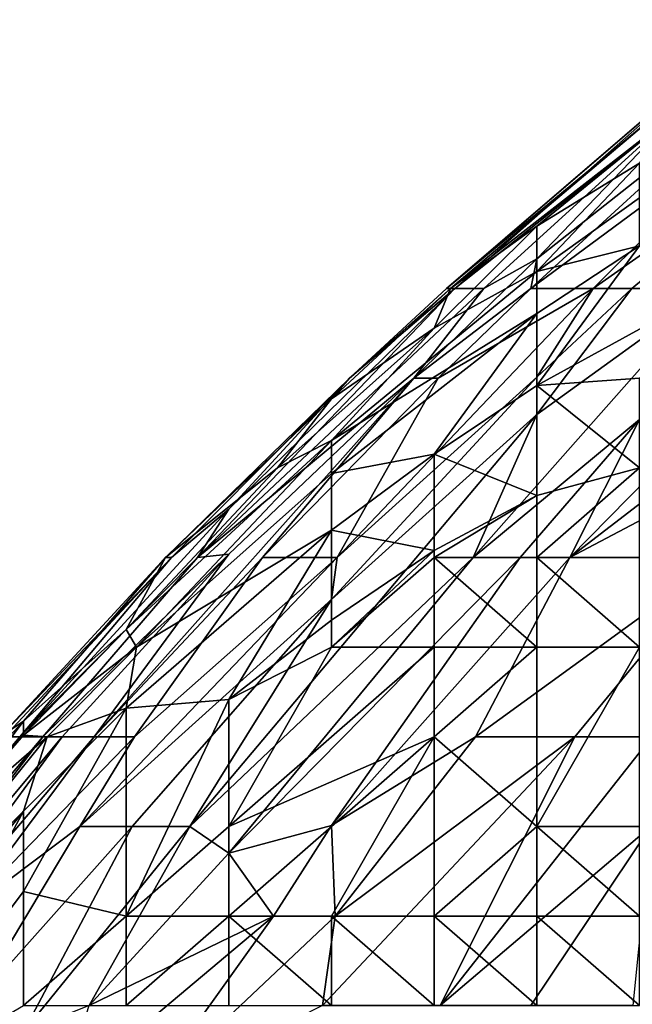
# Model space of a CAD drawing. Extents: x -161 to 11, y -10 to 160.
# Tile 93 of 256: x -1.0771 to -1.0504, y 0.196 to 0.2389. Entities that reach past the tile are written whole.
import ezdxf

# ---------------------------------------------------------------- set-up
doc = ezdxf.new("R2010")
doc.units = 0

msp = doc.modelspace()

# ---------------------------------------------------------------- linework, layer by layer
for points in [[(-1.044876, 0.23888, 0.737112), (-1.045656, 0.238223, 0.725394), (-1.058533, 0.227162, 0.737112)], [(-1.049107, 0.234974, 0.744925), (-1.044876, 0.23888, 0.737112), (-1.058533, 0.227162, 0.737112)], [(-1.058533, 0.227162, 0.737112), (-1.045656, 0.238223, 0.725394), (-1.058162, 0.227162, 0.725394)], [(-1.048326, 0.234974, 0.709769), (-1.058162, 0.227162, 0.725394), (-1.045656, 0.238223, 0.725394)], [(-1.058356, 0.227162, 0.744925), (-1.049107, 0.234974, 0.744925), (-1.058533, 0.227162, 0.737112)], [(-1.054598, 0.229887, 0.748831), (-1.048337, 0.234974, 0.748831), (-1.058356, 0.227162, 0.744925)], [(-1.048337, 0.234974, 0.748831), (-1.049107, 0.234974, 0.744925), (-1.058356, 0.227162, 0.744925)], [(-1.058162, 0.227162, 0.725394), (-1.048326, 0.234974, 0.709769), (-1.056912, 0.227162, 0.709769)], [(-1.048326, 0.234974, 0.709769), (-1.054598, 0.228464, 0.701956), (-1.056912, 0.227162, 0.709769)], [(-1.046337, 0.234974, 0.694144), (-1.044289, 0.234974, 0.682425), (-1.054857, 0.227162, 0.694144)], [(-1.044289, 0.234974, 0.682425), (-1.052144, 0.227162, 0.678519), (-1.054857, 0.227162, 0.694144)], [(-1.054598, 0.228464, 0.701956), (-1.046337, 0.234974, 0.694144), (-1.054857, 0.227162, 0.694144)], [(-1.046337, 0.234974, 0.694144), (-1.054598, 0.228464, 0.701956), (-1.048326, 0.234974, 0.709769)], [(-1.050127, 0.232632, 0.752737), (-1.048337, 0.234974, 0.748831), (-1.054598, 0.229887, 0.748831)], [(-1.044289, 0.234974, 0.682425), (-1.041037, 0.234974, 0.6668), (-1.052144, 0.227162, 0.678519)], [(-1.052144, 0.227162, 0.678519), (-1.041037, 0.234974, 0.6668), (-1.050464, 0.227162, 0.670706)], [(-1.050464, 0.227162, 0.670706), (-1.041037, 0.234974, 0.6668), (-1.047005, 0.227162, 0.655081)], [(-1.050127, 0.231114, 0.756644), (-1.050127, 0.232632, 0.752737), (-1.054598, 0.227907, 0.756644)], [(-1.054598, 0.227907, 0.756644), (-1.050127, 0.232632, 0.752737), (-1.054598, 0.229887, 0.748831)], [(-1.050127, 0.231114, 0.756644), (-1.054598, 0.227907, 0.756644), (-1.050127, 0.229025, 0.76055)], [(-1.054598, 0.227907, 0.756644), (-1.054598, 0.229887, 0.748831), (-1.059069, 0.225433, 0.752737)], [(-1.059069, 0.225433, 0.752737), (-1.054598, 0.229887, 0.748831), (-1.058356, 0.227162, 0.744925)], [(-1.054598, 0.226074, 0.76055), (-1.050127, 0.229025, 0.76055), (-1.054598, 0.227907, 0.756644)], [(-1.045656, 0.227851, 0.764456), (-1.050127, 0.229025, 0.76055), (-1.054598, 0.222941, 0.764456)], [(-1.054598, 0.226074, 0.76055), (-1.054598, 0.222941, 0.764456), (-1.050127, 0.229025, 0.76055)], [(-1.054598, 0.228464, 0.701956), (-1.05996, 0.223255, 0.701956), (-1.056912, 0.227162, 0.709769)], [(-1.054857, 0.227162, 0.694144), (-1.05996, 0.223255, 0.701956), (-1.054598, 0.228464, 0.701956)], [(-1.054598, 0.227907, 0.756644), (-1.06354, 0.220535, 0.756644), (-1.054598, 0.226074, 0.76055)], [(-1.054598, 0.227907, 0.756644), (-1.059069, 0.225433, 0.752737), (-1.06354, 0.220535, 0.756644)], [(-1.050127, 0.223255, 0.766297), (-1.045656, 0.227851, 0.764456), (-1.054598, 0.222941, 0.764456)], [(-1.041185, 0.227637, 0.63555), (-1.037914, 0.227162, 0.623831), (-1.053154, 0.215443, 0.631644)], [(-1.050127, 0.221454, 0.643362), (-1.041185, 0.227637, 0.63555), (-1.053154, 0.215443, 0.631644)], [(-1.05996, 0.223255, 0.701956), (-1.069378, 0.215443, 0.717581), (-1.056912, 0.227162, 0.709769)], [(-1.058162, 0.227162, 0.725394), (-1.056912, 0.227162, 0.709769), (-1.069378, 0.215443, 0.717581)], [(-1.068011, 0.217542, 0.725394), (-1.058162, 0.227162, 0.725394), (-1.069378, 0.215443, 0.717581)], [(-1.058162, 0.227162, 0.725394), (-1.068011, 0.217542, 0.725394), (-1.062752, 0.223255, 0.737112)], [(-1.059069, 0.225433, 0.752737), (-1.058356, 0.227162, 0.744925), (-1.06354, 0.222358, 0.744925)], [(-1.06354, 0.222358, 0.744925), (-1.058356, 0.227162, 0.744925), (-1.062752, 0.223255, 0.737112)], [(-1.058893, 0.223255, 0.694144), (-1.052144, 0.227162, 0.678519), (-1.063302, 0.215443, 0.674612)], [(-1.054598, 0.223304, 0.670706), (-1.063302, 0.215443, 0.674612), (-1.052144, 0.227162, 0.678519)], [(-1.058533, 0.227162, 0.737112), (-1.062752, 0.223255, 0.737112), (-1.058356, 0.227162, 0.744925)], [(-1.062752, 0.223255, 0.737112), (-1.058533, 0.227162, 0.737112), (-1.058162, 0.227162, 0.725394)], [(-1.05996, 0.223255, 0.701956), (-1.054857, 0.227162, 0.694144), (-1.058893, 0.223255, 0.694144)], [(-1.058893, 0.223255, 0.694144), (-1.054857, 0.227162, 0.694144), (-1.052144, 0.227162, 0.678519)], [(-1.054598, 0.221676, 0.662894), (-1.047005, 0.227162, 0.655081), (-1.057373, 0.215443, 0.647269)], [(-1.050127, 0.221454, 0.643362), (-1.057373, 0.215443, 0.647269), (-1.047005, 0.227162, 0.655081)], [(-1.050464, 0.227162, 0.670706), (-1.054598, 0.223304, 0.670706), (-1.052144, 0.227162, 0.678519)], [(-1.054598, 0.223304, 0.670706), (-1.050464, 0.227162, 0.670706), (-1.054598, 0.221676, 0.662894)], [(-1.050464, 0.227162, 0.670706), (-1.047005, 0.227162, 0.655081), (-1.054598, 0.221676, 0.662894)], [(-1.053154, 0.215443, 0.631644), (-1.037914, 0.227162, 0.623831), (-1.041185, 0.221764, 0.616019)], [(-1.054598, 0.226074, 0.76055), (-1.06354, 0.219107, 0.76055), (-1.059069, 0.219951, 0.764456)], [(-1.054598, 0.226074, 0.76055), (-1.06354, 0.220535, 0.756644), (-1.06354, 0.219107, 0.76055)], [(-1.059069, 0.219951, 0.764456), (-1.054598, 0.222941, 0.764456), (-1.054598, 0.226074, 0.76055)], [(-1.065897, 0.219349, 0.752737), (-1.059069, 0.225433, 0.752737), (-1.06354, 0.222358, 0.744925)], [(-1.06354, 0.220535, 0.756644), (-1.059069, 0.225433, 0.752737), (-1.065897, 0.219349, 0.752737)], [(-1.073877, 0.20763, 0.694144), (-1.068011, 0.215583, 0.705862), (-1.05996, 0.223255, 0.701956)], [(-1.073877, 0.20763, 0.694144), (-1.05996, 0.223255, 0.701956), (-1.066555, 0.215443, 0.694144)], [(-1.06354, 0.222358, 0.744925), (-1.062752, 0.223255, 0.737112), (-1.070777, 0.215443, 0.744925)], [(-1.062752, 0.223255, 0.737112), (-1.070513, 0.215443, 0.733206), (-1.070777, 0.215443, 0.744925)], [(-1.070513, 0.215443, 0.733206), (-1.062752, 0.223255, 0.737112), (-1.068011, 0.217542, 0.725394)], [(-1.05996, 0.223255, 0.701956), (-1.068011, 0.215583, 0.705862), (-1.069378, 0.215443, 0.717581)], [(-1.066555, 0.215443, 0.694144), (-1.05996, 0.223255, 0.701956), (-1.058893, 0.223255, 0.694144)], [(-1.066555, 0.215443, 0.694144), (-1.058893, 0.223255, 0.694144), (-1.063302, 0.215443, 0.674612)], [(-1.054598, 0.223304, 0.670706), (-1.06354, 0.213616, 0.6668), (-1.063302, 0.215443, 0.674612)], [(-1.054598, 0.223304, 0.670706), (-1.054598, 0.221676, 0.662894), (-1.06354, 0.213616, 0.6668)], [(-1.050127, 0.223255, 0.766297), (-1.054598, 0.222941, 0.764456), (-1.050127, 0.219349, 0.768768)], [(-1.059069, 0.219951, 0.764456), (-1.054598, 0.218137, 0.768362), (-1.054598, 0.222941, 0.764456)], [(-1.054598, 0.222941, 0.764456), (-1.054598, 0.218137, 0.768362), (-1.050127, 0.219349, 0.768768)], [(-1.065897, 0.219349, 0.752737), (-1.06354, 0.222358, 0.744925), (-1.070777, 0.215443, 0.744925)], [(-1.069715, 0.203724, 0.651175), (-1.06354, 0.213616, 0.6668), (-1.054598, 0.221676, 0.662894)], [(-1.069715, 0.203724, 0.651175), (-1.054598, 0.221676, 0.662894), (-1.057373, 0.215443, 0.647269)], [(-1.050127, 0.221454, 0.643362), (-1.055327, 0.215443, 0.639456), (-1.057373, 0.215443, 0.647269)], [(-1.055327, 0.215443, 0.639456), (-1.050127, 0.221454, 0.643362), (-1.053154, 0.215443, 0.631644)], [(-1.041185, 0.221764, 0.616019), (-1.046503, 0.215443, 0.612112), (-1.053154, 0.215443, 0.631644)], [(-1.06354, 0.220535, 0.756644), (-1.065897, 0.219349, 0.752737), (-1.072482, 0.212308, 0.756644)], [(-1.072036, 0.211537, 0.76055), (-1.06354, 0.220535, 0.756644), (-1.072482, 0.212308, 0.756644)], [(-1.06354, 0.219107, 0.76055), (-1.06354, 0.220535, 0.756644), (-1.072036, 0.211537, 0.76055)], [(-1.06354, 0.216638, 0.764456), (-1.059069, 0.219951, 0.764456), (-1.06354, 0.219107, 0.76055)], [(-1.059069, 0.215754, 0.768362), (-1.059069, 0.219951, 0.764456), (-1.06354, 0.216638, 0.764456)], [(-1.054598, 0.218137, 0.768362), (-1.059069, 0.219951, 0.764456), (-1.059069, 0.215754, 0.768362)], [(-1.072482, 0.212308, 0.756644), (-1.065897, 0.219349, 0.752737), (-1.070777, 0.215443, 0.744925)], [(-1.054598, 0.215443, 0.769965), (-1.050127, 0.215443, 0.770629), (-1.050127, 0.219349, 0.768768)], [(-1.054598, 0.218137, 0.768362), (-1.054598, 0.215443, 0.769965), (-1.050127, 0.219349, 0.768768)], [(-1.06354, 0.216638, 0.764456), (-1.06354, 0.219107, 0.76055), (-1.072036, 0.211537, 0.76055)], [(-1.059069, 0.215754, 0.768362), (-1.059069, 0.215443, 0.768583), (-1.054598, 0.218137, 0.768362)], [(-1.054598, 0.215443, 0.769965), (-1.054598, 0.218137, 0.768362), (-1.059069, 0.215443, 0.768583)], [(-1.068011, 0.217542, 0.725394), (-1.077117, 0.20763, 0.725394), (-1.070513, 0.215443, 0.733206)], [(-1.077117, 0.20763, 0.725394), (-1.068011, 0.217542, 0.725394), (-1.069378, 0.215443, 0.717581)], [(-1.072482, 0.20887, 0.764456), (-1.06354, 0.216638, 0.764456), (-1.072036, 0.211537, 0.76055)], [(-1.072482, 0.20887, 0.764456), (-1.068011, 0.209249, 0.768362), (-1.06354, 0.216638, 0.764456)], [(-1.06354, 0.216638, 0.764456), (-1.068011, 0.209249, 0.768362), (-1.06354, 0.212704, 0.768362)], [(-1.059069, 0.215754, 0.768362), (-1.06354, 0.216638, 0.764456), (-1.06354, 0.212704, 0.768362)], [(-1.070513, 0.215443, 0.733206), (-1.077987, 0.20763, 0.744925), (-1.070777, 0.215443, 0.744925)], [(-1.070513, 0.215443, 0.733206), (-1.077789, 0.20763, 0.737112), (-1.077987, 0.20763, 0.744925)], [(-1.076953, 0.208308, 0.752737), (-1.070777, 0.215443, 0.744925), (-1.077987, 0.20763, 0.744925)], [(-1.077117, 0.20763, 0.725394), (-1.077789, 0.20763, 0.737112), (-1.070513, 0.215443, 0.733206)], [(-1.077117, 0.20763, 0.725394), (-1.069378, 0.215443, 0.717581), (-1.076111, 0.20763, 0.713675)], [(-1.070777, 0.215443, 0.744925), (-1.076953, 0.208308, 0.752737), (-1.072482, 0.212308, 0.756644)], [(-1.076111, 0.20763, 0.713675), (-1.069378, 0.215443, 0.717581), (-1.068011, 0.215583, 0.705862)], [(-1.075279, 0.20763, 0.705862), (-1.076111, 0.20763, 0.713675), (-1.068011, 0.215583, 0.705862)], [(-1.075279, 0.20763, 0.705862), (-1.068011, 0.215583, 0.705862), (-1.073877, 0.20763, 0.694144)], [(-1.06354, 0.213616, 0.6668), (-1.074502, 0.203724, 0.674612), (-1.063302, 0.215443, 0.674612)], [(-1.074502, 0.203724, 0.674612), (-1.072125, 0.20763, 0.682425), (-1.063302, 0.215443, 0.674612)], [(-1.072125, 0.20763, 0.682425), (-1.073877, 0.20763, 0.694144), (-1.066555, 0.215443, 0.694144)], [(-1.066555, 0.215443, 0.694144), (-1.063302, 0.215443, 0.674612), (-1.072125, 0.20763, 0.682425)], [(-1.069715, 0.203724, 0.651175), (-1.057373, 0.215443, 0.647269), (-1.068011, 0.202552, 0.639456)], [(-1.068011, 0.202552, 0.639456), (-1.057373, 0.215443, 0.647269), (-1.055327, 0.215443, 0.639456)], [(-1.06354, 0.203768, 0.627737), (-1.068011, 0.202552, 0.639456), (-1.055327, 0.215443, 0.639456)], [(-1.06354, 0.212704, 0.768362), (-1.06354, 0.211537, 0.769182), (-1.059069, 0.215754, 0.768362)], [(-1.059069, 0.215443, 0.768583), (-1.059069, 0.215754, 0.768362), (-1.06354, 0.211537, 0.769182)], [(-1.06354, 0.211537, 0.769182), (-1.059069, 0.211537, 0.770909), (-1.059069, 0.215443, 0.768583)], [(-1.06354, 0.203768, 0.627737), (-1.053154, 0.215443, 0.631644), (-1.057273, 0.20763, 0.619925)], [(-1.053154, 0.215443, 0.631644), (-1.06354, 0.203768, 0.627737), (-1.055327, 0.215443, 0.639456)], [(-1.059069, 0.215443, 0.768583), (-1.054598, 0.211537, 0.771775), (-1.054598, 0.215443, 0.769965)], [(-1.059069, 0.215443, 0.768583), (-1.059069, 0.211537, 0.770909), (-1.054598, 0.211537, 0.771775)], [(-1.057273, 0.20763, 0.619925), (-1.046503, 0.215443, 0.612112), (-1.052944, 0.20763, 0.608206)], [(-1.046503, 0.215443, 0.612112), (-1.057273, 0.20763, 0.619925), (-1.053154, 0.215443, 0.631644)], [(-1.054598, 0.215443, 0.769965), (-1.050127, 0.211537, 0.772015), (-1.050127, 0.215443, 0.770629)], [(-1.054598, 0.215443, 0.769965), (-1.054598, 0.211537, 0.771775), (-1.050127, 0.211537, 0.772015)], [(-1.052944, 0.20763, 0.608206), (-1.046503, 0.215443, 0.612112), (-1.049589, 0.20763, 0.600394)], [(-1.072221, 0.203724, 0.662894), (-1.074502, 0.203724, 0.674612), (-1.06354, 0.213616, 0.6668)], [(-1.072221, 0.203724, 0.662894), (-1.06354, 0.213616, 0.6668), (-1.069715, 0.203724, 0.651175)], [(-1.06354, 0.211537, 0.769182), (-1.06354, 0.212704, 0.768362), (-1.068011, 0.209249, 0.768362)], [(-1.076953, 0.207693, 0.756644), (-1.072036, 0.211537, 0.76055), (-1.072482, 0.212308, 0.756644)], [(-1.076953, 0.208308, 0.752737), (-1.076953, 0.207693, 0.756644), (-1.072482, 0.212308, 0.756644)], [(-1.075923, 0.20763, 0.76055), (-1.072036, 0.211537, 0.76055), (-1.076953, 0.207693, 0.756644)], [(-1.072036, 0.211537, 0.76055), (-1.075923, 0.20763, 0.76055), (-1.072482, 0.20887, 0.764456)], [(-1.059069, 0.211537, 0.770909), (-1.06354, 0.211537, 0.769182), (-1.068011, 0.203724, 0.77204)], [(-1.068011, 0.209249, 0.768362), (-1.068011, 0.203724, 0.77204), (-1.06354, 0.211537, 0.769182)], [(-1.059069, 0.20763, 0.772667), (-1.059069, 0.211537, 0.770909), (-1.068011, 0.203724, 0.77204)], [(-1.054598, 0.211537, 0.771775), (-1.059069, 0.211537, 0.770909), (-1.059069, 0.20763, 0.772667)], [(-1.059069, 0.20763, 0.772667), (-1.054598, 0.203724, 0.774073), (-1.054598, 0.211537, 0.771775)], [(-1.050127, 0.211537, 0.772015), (-1.054598, 0.211537, 0.771775), (-1.054598, 0.203724, 0.774073)], [(-1.050127, 0.211537, 0.772015), (-1.054598, 0.203724, 0.774073), (-1.050127, 0.203724, 0.773643)], [(-1.068011, 0.203724, 0.77204), (-1.068011, 0.209249, 0.768362), (-1.072482, 0.199818, 0.772184)], [(-1.072482, 0.199818, 0.772184), (-1.068011, 0.209249, 0.768362), (-1.072482, 0.20887, 0.764456)], [(-1.075923, 0.20763, 0.76055), (-1.076953, 0.204386, 0.764456), (-1.072482, 0.20887, 0.764456)], [(-1.072482, 0.20887, 0.764456), (-1.076953, 0.200887, 0.768362), (-1.072482, 0.199818, 0.772184)], [(-1.076953, 0.204386, 0.764456), (-1.076953, 0.200887, 0.768362), (-1.072482, 0.20887, 0.764456)], [(-1.080433, 0.203724, 0.756644), (-1.076953, 0.208308, 0.752737), (-1.081275, 0.203724, 0.744925)], [(-1.077987, 0.20763, 0.744925), (-1.081275, 0.203724, 0.744925), (-1.076953, 0.208308, 0.752737)], [(-1.076953, 0.208308, 0.752737), (-1.080433, 0.203724, 0.756644), (-1.076953, 0.207693, 0.756644)], [(-1.080433, 0.203724, 0.756644), (-1.075923, 0.20763, 0.76055), (-1.076953, 0.207693, 0.756644)], [(-1.085895, 0.196028, 0.717581), (-1.08373, 0.199818, 0.7293), (-1.077117, 0.20763, 0.725394)], [(-1.085895, 0.196028, 0.717581), (-1.077117, 0.20763, 0.725394), (-1.076111, 0.20763, 0.713675)], [(-1.085056, 0.195912, 0.705862), (-1.085895, 0.196028, 0.717581), (-1.076111, 0.20763, 0.713675)], [(-1.08538, 0.195912, 0.76055), (-1.076953, 0.204386, 0.764456), (-1.075923, 0.20763, 0.76055)], [(-1.08538, 0.195912, 0.76055), (-1.075923, 0.20763, 0.76055), (-1.080433, 0.203724, 0.756644)], [(-1.075279, 0.20763, 0.705862), (-1.085056, 0.195912, 0.705862), (-1.076111, 0.20763, 0.713675)], [(-1.083847, 0.195912, 0.694144), (-1.085056, 0.195912, 0.705862), (-1.075279, 0.20763, 0.705862)], [(-1.073877, 0.20763, 0.694144), (-1.083847, 0.195912, 0.694144), (-1.075279, 0.20763, 0.705862)], [(-1.083847, 0.195912, 0.694144), (-1.073877, 0.20763, 0.694144), (-1.079709, 0.199818, 0.686331)], [(-1.077117, 0.20763, 0.725394), (-1.08373, 0.199818, 0.7293), (-1.077789, 0.20763, 0.737112)], [(-1.079709, 0.199818, 0.686331), (-1.073877, 0.20763, 0.694144), (-1.072125, 0.20763, 0.682425)], [(-1.074502, 0.203724, 0.674612), (-1.079709, 0.199818, 0.686331), (-1.072125, 0.20763, 0.682425)], [(-1.068011, 0.199818, 0.773831), (-1.06354, 0.199818, 0.774742), (-1.059069, 0.20763, 0.772667)], [(-1.059069, 0.20763, 0.772667), (-1.068011, 0.203724, 0.77204), (-1.068011, 0.199818, 0.773831)], [(-1.063936, 0.195912, 0.608206), (-1.063385, 0.199818, 0.616019), (-1.052944, 0.20763, 0.608206)], [(-1.058801, 0.195912, 0.596487), (-1.063936, 0.195912, 0.608206), (-1.052944, 0.20763, 0.608206)], [(-1.057273, 0.20763, 0.619925), (-1.063385, 0.199818, 0.616019), (-1.06354, 0.203768, 0.627737)], [(-1.059069, 0.20763, 0.772667), (-1.06354, 0.199818, 0.774742), (-1.059069, 0.199818, 0.775044)], [(-1.063385, 0.199818, 0.616019), (-1.057273, 0.20763, 0.619925), (-1.052944, 0.20763, 0.608206)], [(-1.054598, 0.203724, 0.774073), (-1.059069, 0.20763, 0.772667), (-1.059069, 0.199818, 0.775044)], [(-1.058801, 0.195912, 0.596487), (-1.049589, 0.20763, 0.600394), (-1.049632, 0.203724, 0.592581)], [(-1.049589, 0.20763, 0.600394), (-1.058801, 0.195912, 0.596487), (-1.052944, 0.20763, 0.608206)], [(-1.08538, 0.195912, 0.76055), (-1.083764, 0.195912, 0.764456), (-1.076953, 0.204386, 0.764456)], [(-1.076953, 0.204386, 0.764456), (-1.083764, 0.195912, 0.764456), (-1.083644, 0.192005, 0.768362)], [(-1.083644, 0.192005, 0.768362), (-1.076953, 0.200887, 0.768362), (-1.076953, 0.204386, 0.764456)], [(-1.074502, 0.203724, 0.674612), (-1.079182, 0.195912, 0.662894), (-1.079709, 0.199818, 0.686331)], [(-1.074502, 0.203724, 0.674612), (-1.072221, 0.203724, 0.662894), (-1.079182, 0.195912, 0.662894)], [(-1.079182, 0.195912, 0.662894), (-1.072221, 0.203724, 0.662894), (-1.076953, 0.194773, 0.647269)], [(-1.074103, 0.195912, 0.639456), (-1.076953, 0.194773, 0.647269), (-1.069715, 0.203724, 0.651175)], [(-1.069715, 0.203724, 0.651175), (-1.076953, 0.194773, 0.647269), (-1.072221, 0.203724, 0.662894)], [(-1.069715, 0.203724, 0.651175), (-1.068011, 0.202552, 0.639456), (-1.074103, 0.195912, 0.639456)], [(-1.068011, 0.199818, 0.773831), (-1.068011, 0.203724, 0.77204), (-1.072482, 0.199818, 0.772184)], [(-1.068011, 0.202552, 0.639456), (-1.06354, 0.203768, 0.627737), (-1.066069, 0.199818, 0.623831)], [(-1.063385, 0.199818, 0.616019), (-1.066069, 0.199818, 0.623831), (-1.06354, 0.203768, 0.627737)], [(-1.054598, 0.199818, 0.774769), (-1.054598, 0.203724, 0.774073), (-1.059069, 0.199818, 0.775044)], [(-1.058801, 0.195912, 0.596487), (-1.049632, 0.203724, 0.592581), (-1.054861, 0.195912, 0.588675)], [(-1.050411, 0.195912, 0.580862), (-1.054861, 0.195912, 0.588675), (-1.049632, 0.203724, 0.592581)], [(-1.050127, 0.199818, 0.774201), (-1.050127, 0.203724, 0.773643), (-1.054598, 0.203724, 0.774073)], [(-1.054598, 0.203724, 0.774073), (-1.054598, 0.199818, 0.774769), (-1.050127, 0.199818, 0.774201)], [(-1.074103, 0.195912, 0.639456), (-1.068011, 0.202552, 0.639456), (-1.066069, 0.199818, 0.623831)], [(-1.083644, 0.192005, 0.768362), (-1.076953, 0.195912, 0.771898), (-1.076953, 0.200887, 0.768362)], [(-1.076953, 0.200887, 0.768362), (-1.076953, 0.195912, 0.771898), (-1.072482, 0.199818, 0.772184)], [(-1.072482, 0.199818, 0.772184), (-1.076953, 0.195912, 0.771898), (-1.072482, 0.195912, 0.773954)], [(-1.066069, 0.199818, 0.623831), (-1.075354, 0.192005, 0.631644), (-1.074103, 0.195912, 0.639456)], [(-1.071645, 0.192005, 0.619925), (-1.075354, 0.192005, 0.631644), (-1.066069, 0.199818, 0.623831)], [(-1.068011, 0.195912, 0.775174), (-1.068011, 0.199818, 0.773831), (-1.072482, 0.195912, 0.773954)], [(-1.068011, 0.199818, 0.773831), (-1.072482, 0.199818, 0.772184), (-1.072482, 0.195912, 0.773954)], [(-1.063936, 0.195912, 0.608206), (-1.071645, 0.192005, 0.619925), (-1.063385, 0.199818, 0.616019)], [(-1.063385, 0.199818, 0.616019), (-1.071645, 0.192005, 0.619925), (-1.066069, 0.199818, 0.623831)], [(-1.068011, 0.199818, 0.773831), (-1.06354, 0.195912, 0.775725), (-1.06354, 0.199818, 0.774742)], [(-1.068011, 0.199818, 0.773831), (-1.068011, 0.195912, 0.775174), (-1.06354, 0.195912, 0.775725)], [(-1.059069, 0.195912, 0.775718), (-1.06354, 0.199818, 0.774742), (-1.06354, 0.195912, 0.775725)], [(-1.059069, 0.195912, 0.775718), (-1.059069, 0.199818, 0.775044), (-1.06354, 0.199818, 0.774742)], [(-1.059069, 0.199818, 0.775044), (-1.054598, 0.195912, 0.775257), (-1.054598, 0.199818, 0.774769)], [(-1.054598, 0.195912, 0.775257), (-1.059069, 0.199818, 0.775044), (-1.059069, 0.195912, 0.775718)], [(-1.050127, 0.195912, 0.77439), (-1.050127, 0.199818, 0.774201), (-1.054598, 0.199818, 0.774769)], [(-1.050127, 0.195912, 0.77439), (-1.054598, 0.199818, 0.774769), (-1.054598, 0.195912, 0.775257)]]:
    msp.add_3dface(points)

doc.saveas('drawing.dxf')
